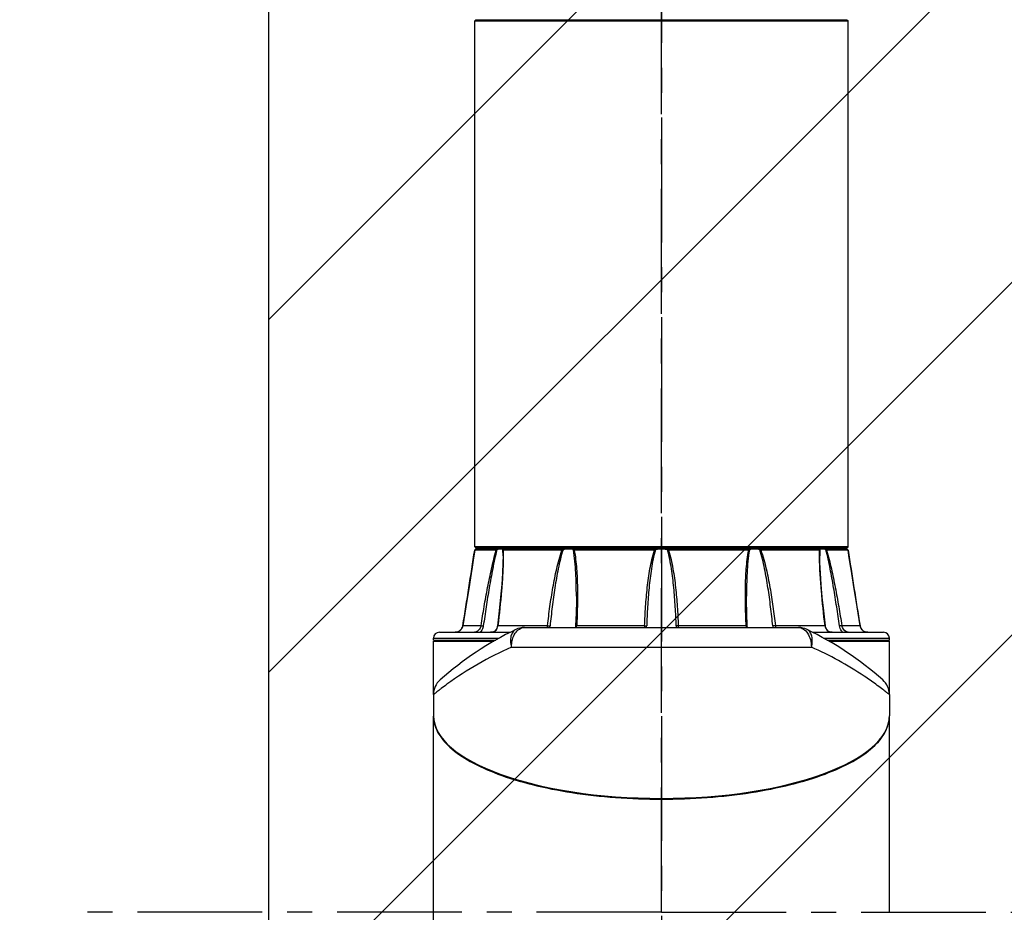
# Model space of a CAD drawing. Header units: millimetres. Extents: x 976 to 5968, y -70 to 3420.
# Tile 15 of 20: x 4546 to 4796, y 1820 to 2047. Entities that reach past the tile are written whole.
import ezdxf

# ---------------------------------------------------------------- set-up
doc = ezdxf.new("R2010")
doc.units = ezdxf.units.MM
doc.linetypes.add('CENTER', pattern=[50.8, 31.75, -6.35, 6.35, -6.35])
doc.layers.add('M1001201_HOLDER_M_PBL27', color=7, linetype='Continuous')

msp = doc.modelspace()

# ---------------------------------------------------------------- hatches: boundary and pattern name
at = {"ltscale": 1000, "true_color": 0xed4b40}
h = msp.add_hatch(dxfattribs=at)
h.set_pattern_fill('ANSI31', color=13, scale=20)
h.set_pattern_definition([(45, (-6762.053, -2215.84), (-44.90128, 44.90128), [])])
edge = h.paths.add_edge_path()
edge.add_arc((4708.95, 1820.1), 900, 83.62063, 96.37937)
edge.add_line((4608.95, 2714.52), (4608.95, 925.67))
edge.add_arc((4708.95, 1820.1), 900, 263.62063, 276.37937)
edge.add_line((4808.95, 925.67), (4808.95, 2714.52))

# ---------------------------------------------------------------- linework, layer by layer
at = {"color": 252, "ltscale": 1000, "true_color": 0x939598}
msp.add_line((4608.95, 2714.52), (4608.95, 925.67), dxfattribs=at)
at = {"color": 1, "linetype": 'CENTER'}
for p, q in [((4708.95, 2479.61), (4708.95, 1668.85)), ((4708.95, 1820.1), (4708.95, 2398.4)), ((4708.95, 1820.1), (4558.95, 1820.1)), ((4708.95, 1820.1), (4558.95, 1820.1)), ((4708.95, 1820.1), (4858.95, 1820.1)), ((4708.95, 1820.1), (4858.95, 1820.1))]:
    msp.add_line(p, q, dxfattribs=at)
at = {"color": 252, "ltscale": 1000, "true_color": 0x939598}
for radius, start, end in [(900, 96.37937, 263.62063), (800, 97.18076, 262.81924), (700, 98.21321, 261.78679), (600, 99.59407, 260.40593)]:
    msp.add_arc((4708.95, 1820.1), radius, start, end, dxfattribs=at)
at = {"layer": 'M1001201_HOLDER_M_PBL27', "color": 3}
for p, q in [((4661.75, 2047.35), (4661.45, 2047.05)), ((4661.45, 2047.05), (4756.45, 2047.05)), ((4661.45, 1913.15), (4661.45, 2047.05)), ((4661.75, 2047.35), (4756.15, 2047.35)), ((4756.15, 2047.35), (4756.45, 2047.05)), ((4756.45, 1913.15), (4756.45, 2047.05)), ((4661.44, 1912.3), (4661.14, 1910.38)), ((4666.91, 1912.3), (4661.44, 1912.3)), ((4756.45, 1913.15), (4661.45, 1913.15)), ((4661.75, 1912.85), (4661.45, 1913.15)), ((4661.49, 1912.35), (4661.76, 1912.6)), ((4756.15, 1912.85), (4661.75, 1912.85)), ((4661.76, 1912.6), (4756.15, 1912.6)), ((4668.64, 1910.84), (4668.61, 1912.35)), ((4683.65, 1912.3), (4668.69, 1912.3)), ((4707.17, 1912.3), (4686.74, 1912.3)), ((4731.17, 1912.3), (4710.73, 1912.3)), ((4749.21, 1912.3), (4734.25, 1912.3)), ((4749.3, 1912.35), (4749.27, 1910.84)), ((4756.47, 1912.3), (4750.99, 1912.3)), ((4756.15, 1912.85), (4756.45, 1913.15)), ((4756.15, 1912.6), (4756.41, 1912.35)), ((4756.76, 1910.36), (4756.47, 1912.3)), ((4661.14, 1910.38), (4660.77, 1907.93)), ((4668.64, 1910.81), (4668.64, 1910.84)), ((4668.72, 1910.84), (4668.72, 1910.81)), ((4668.72, 1910.84), (4668.72, 1910.81)), ((4749.19, 1910.81), (4749.19, 1910.84)), ((4749.19, 1910.81), (4749.19, 1910.84)), ((4749.27, 1910.84), (4749.27, 1910.81)), ((4757.14, 1907.92), (4756.76, 1910.38)), ((4660.77, 1907.94), (4660.35, 1905.28)), ((4757.55, 1905.28), (4757.14, 1907.94)), ((4758, 1902.44), (4757.55, 1905.29)), ((4758.47, 1899.43), (4757.99, 1902.46)), ((4687.3, 1900.62), (4687.3, 1900.62)), ((4730.6, 1900.62), (4730.6, 1900.62)), ((4758.98, 1896.25), (4758.47, 1899.44)), ((4759.5, 1893.07), (4758.98, 1896.26)), ((4663.04, 1893.07), (4658.41, 1893.07)), ((4658.41, 1893.07), (4658.41, 1893.07)), ((4679.97, 1893.07), (4667.33, 1893.07)), ((4674.08, 1892.6), (4743.82, 1892.6)), ((4704.67, 1893.07), (4687.39, 1893.07)), ((4730.51, 1893.07), (4713.24, 1893.07)), ((4750.58, 1893.07), (4737.94, 1893.07)), ((4759.49, 1893.07), (4754.87, 1893.07)), ((4759.49, 1893.07), (4759.5, 1893.07)), ((4650.95, 1889.9), (4667.69, 1889.9)), ((4650.95, 1889.4), (4650.95, 1889.9)), ((4650.95, 1889.4), (4666.78, 1889.4)), ((4652.45, 1891.4), (4670.48, 1891.4)), ((4652.95, 1889.1), (4652.95, 1889.4)), ((4656.41, 1891.4), (4656.43, 1891.4)), ((4747.41, 1891.4), (4765.45, 1891.4)), ((4750.21, 1889.9), (4766.95, 1889.9)), ((4751.11, 1889.4), (4766.95, 1889.4)), ((4761.47, 1891.4), (4761.49, 1891.4)), ((4764.95, 1889.1), (4764.95, 1889.4)), ((4766.95, 1889.4), (4766.95, 1889.9)), ((4650.95, 1889.1), (4666.27, 1889.1)), ((4650.95, 1875.57), (4650.95, 1889.1)), ((4670.78, 1887.6), (4747.11, 1887.6)), ((4751.63, 1889.1), (4766.95, 1889.1)), ((4766.95, 1875.52), (4766.95, 1889.1)), ((4650.95, 1875.52), (4650.95, 1870.15)), ((4766.95, 1875.52), (4766.95, 1870.15)), ((4650.95, 1761.9), (4650.95, 1870)), ((4766.94, 1870.09), (4766.93, 1870.14)), ((4766.95, 1870), (4766.95, 1870.15)), ((4766.95, 1870.09), (4766.95, 1870.14)), ((4766.95, 1820.1), (4766.95, 1870))]:
    msp.add_line(p, q, dxfattribs=at)
for points in [[(4668.64, 1910.81), (4668.61, 1909.19), (4668.49, 1906.47), (4668.3, 1903.54), (4668.03, 1900.35), (4667.67, 1896.83), (4667.23, 1893.05)], [(4750.67, 1893.05), (4750.24, 1896.82), (4749.88, 1900.34), (4749.61, 1903.54), (4749.41, 1906.46), (4749.29, 1909.19), (4749.27, 1910.81)], [(4660.36, 1905.29), (4659.91, 1902.46), (4659.43, 1899.44), (4658.93, 1896.26), (4658.41, 1893.07)], [(4687.3, 1900.62), (4687.3, 1899.38), (4687.23, 1896.24), (4687.1, 1893.01)], [(4730.8, 1893.01), (4730.67, 1896.23), (4730.61, 1899.38), (4730.6, 1900.62)], [(4658.41, 1893.07), (4658.33, 1892.76), (4658.14, 1892.34), (4657.86, 1891.99), (4657.52, 1891.71), (4657.13, 1891.52), (4656.7, 1891.42), (4656.43, 1891.4)], [(4667.23, 1893.05), (4667.18, 1892.75), (4667.03, 1892.33), (4666.82, 1891.98), (4666.54, 1891.71), (4666.19, 1891.52), (4665.78, 1891.42), (4665.49, 1891.4)], [(4687.1, 1893.01), (4687.08, 1892.65), (4687.07, 1892.6)], [(4730.84, 1892.6), (4730.83, 1892.64), (4730.8, 1893.01)], [(4752.42, 1891.4), (4752.13, 1891.41), (4751.72, 1891.51), (4751.37, 1891.7), (4751.09, 1891.97), (4750.88, 1892.32), (4750.73, 1892.73), (4750.67, 1893.05)], [(4761.47, 1891.4), (4761.21, 1891.41), (4760.79, 1891.52), (4760.39, 1891.71), (4760.05, 1891.98), (4759.77, 1892.33), (4759.58, 1892.74), (4759.5, 1893.07)]]:
    msp.add_lwpolyline(points, dxfattribs=at)
for centre, radius, start, end in [((2764.58, 2200.99), 1918.7, 350.76492, 351.34623), ((4663.2, 1913.1), 0.5, 270, 329.6683), ((4708.95, 1908.48), 4.16, 98.153, 111.3097), ((4708.96, 1908.49), 4.15, 68.6709, 81.8664), ((4754.7, 1913.1), 0.5, 210.3317, 270), ((6655.52, 2201.34), 1920.93, 188.65411, 189.23474), ((4708.95, 1815.6), 85, 115.8419, 131.4908), ((4664.69, 1893.39), 2.66, 352.3635, 353.1996), ((4674.08, 1887.6), 5, 90, 115.8419), ((4677.03, 1893.43), 2.96, 343.6544, 344.8746), ((4677.1, 1893.41), 2.89, 344.8403, 353.2433), ((4676.52, 1893.4), 4.12, 348.7635, 354.2957), ((4690.49, 1893.47), 14.71, 356.5917, 358.1244), ((4727.41, 1893.47), 14.71, 181.8756, 183.4083), ((4741.38, 1893.4), 4.12, 185.7043, 191.2365), ((4740.81, 1893.41), 2.89, 186.7575, 195.2907), ((4740.88, 1893.43), 2.96, 195.2558, 196.3452), ((4743.82, 1887.6), 5, 64.1581, 90), ((4708.95, 1815.6), 85, 48.5092, 64.1581), ((4652.45, 1889.9), 1.5, 90, 180), ((4765.45, 1889.9), 1.5, 0, 90), ((4706.98, 1805.72), 89.52, 113.8513, 126.0003), ((4655.95, 1875.52), 5, 131.4908, 180), ((4761.95, 1875.52), 5, 0, 48.5092), ((4759.28, 1870), 7.67, 359.9998, 0.7072)]:
    msp.add_arc(centre, radius, start, end, dxfattribs=at)
msp.add_ellipse((4708.95, 1870.15), major_axis=(58, 0), ratio=0.362931, start_param=3.141593, end_param=6.283185, dxfattribs=at)
for points, knots in [([(4661.49, 1912.35), (4661.48, 1912.34), (4661.46, 1912.32), (4661.44, 1912.31), (4661.44, 1912.3)], [0, 0, 0, 0, 0.695676, 1, 1, 1, 1]), ([(4663.04, 1893.07), (4663.3, 1894.69), (4663.83, 1897.92), (4664.71, 1902.76), (4665.69, 1907.57), (4666.44, 1910.75), (4666.91, 1912.3)], [0, 0, 0, 0, 0.250519, 0.501181, 0.75159, 1, 1, 1, 1]), ([(4667.09, 1912.35), (4666.66, 1910.78), (4665.99, 1907.57), (4665.12, 1902.73), (4664.34, 1897.87), (4663.86, 1894.62), (4663.63, 1892.99)], [0, 0, 0, 0, 0.248721, 0.499058, 0.749586, 1, 1, 1, 1]), ([(4666.91, 1912.3), (4666.93, 1912.3), (4666.99, 1912.31), (4667.05, 1912.33), (4667.09, 1912.35)], [0, 0, 0, 0, 0.196215, 1, 1, 1, 1]), ([(4667.78, 1912.6), (4667.73, 1912.58), (4667.49, 1912.52), (4667.26, 1912.43), (4667.09, 1912.35)], [0, 0, 0, 0, 0.225245, 1, 1, 1, 1]), ([(4668.61, 1912.35), (4668.58, 1912.43), (4668.51, 1912.53), (4668.41, 1912.59), (4668.38, 1912.6)], [0, 0, 0, 0, 0.733829, 1, 1, 1, 1]), ([(4668.61, 1912.35), (4668.62, 1912.33), (4668.65, 1912.3), (4668.68, 1912.3), (4668.69, 1912.3)], [0, 0, 0, 0, 0.686626, 1, 1, 1, 1]), ([(4679.97, 1893.07), (4680.15, 1894.69), (4680.56, 1897.93), (4681.31, 1902.77), (4682.09, 1906.78), (4682.88, 1909.96), (4683.36, 1911.53), (4683.65, 1912.3)], [0, 0, 0, 0, 0.249251, 0.499021, 0.749305, 0.874643, 1, 1, 1, 1]), ([(4683.91, 1912.35), (4683.64, 1911.58), (4683.21, 1909.99), (4682.51, 1906.78), (4681.81, 1902.74), (4681.14, 1897.87), (4680.78, 1894.62), (4680.62, 1892.99)], [0, 0, 0, 0, 0.125308, 0.250573, 0.500791, 0.7506, 1, 1, 1, 1]), ([(4684.84, 1912.6), (4684.76, 1912.58), (4684.45, 1912.53), (4684.14, 1912.44), (4683.91, 1912.35)], [0, 0, 0, 0, 0.243825, 1, 1, 1, 1]), ([(4686.54, 1912.35), (4686.49, 1912.38), (4686.28, 1912.49), (4686.05, 1912.56), (4685.87, 1912.6)], [0, 0, 0, 0, 0.234267, 1, 1, 1, 1]), ([(4687.3, 1900.62), (4687.3, 1902.59), (4687.25, 1905.54), (4686.97, 1909.46), (4686.73, 1911.4), (4686.54, 1912.35)], [0, 0, 0, 0, 0.502122, 0.752012, 1, 1, 1, 1]), ([(4686.54, 1912.35), (4686.55, 1912.35), (4686.61, 1912.31), (4686.68, 1912.3), (4686.74, 1912.3)], [0, 0, 0, 0, 0.223864, 1, 1, 1, 1]), ([(4686.74, 1912.3), (4686.91, 1911.53), (4687.15, 1909.95), (4687.45, 1906.77), (4687.6, 1902.75), (4687.59, 1897.92), (4687.47, 1894.69), (4687.39, 1893.07)], [0, 0, 0, 0, 0.123143, 0.247375, 0.497288, 0.748296, 1, 1, 1, 1]), ([(4704.67, 1893.07), (4704.73, 1894.69), (4704.89, 1897.92), (4705.32, 1902.76), (4705.86, 1906.78), (4706.49, 1909.96), (4706.91, 1911.53), (4707.17, 1912.3)], [0, 0, 0, 0, 0.249817, 0.499746, 0.749786, 0.874877, 1, 1, 1, 1]), ([(4707.44, 1912.35), (4707.19, 1911.58), (4706.82, 1909.99), (4706.25, 1906.78), (4705.77, 1902.74), (4705.4, 1897.87), (4705.25, 1894.62), (4705.2, 1892.99)], [0, 0, 0, 0, 0.125112, 0.250176, 0.500204, 0.750144, 1, 1, 1, 1]), ([(4712.71, 1892.99), (4712.66, 1894.62), (4712.51, 1897.87), (4712.13, 1902.74), (4711.65, 1906.78), (4711.09, 1909.99), (4710.71, 1911.58), (4710.47, 1912.35)], [0, 0, 0, 0, 0.249856, 0.499796, 0.749824, 0.874888, 1, 1, 1, 1]), ([(4710.73, 1912.3), (4711, 1911.53), (4711.42, 1909.96), (4712.05, 1906.78), (4712.59, 1902.76), (4713.01, 1897.92), (4713.18, 1894.69), (4713.24, 1893.07)], [0, 0, 0, 0, 0.125123, 0.250214, 0.500254, 0.750183, 1, 1, 1, 1]), ([(4730.51, 1893.07), (4730.43, 1894.69), (4730.32, 1897.92), (4730.3, 1902.75), (4730.45, 1906.77), (4730.75, 1909.95), (4731, 1911.53), (4731.17, 1912.3)], [0, 0, 0, 0, 0.251705, 0.502713, 0.752625, 0.876857, 1, 1, 1, 1]), ([(4731.37, 1912.35), (4731.17, 1911.4), (4730.93, 1909.46), (4730.66, 1905.54), (4730.6, 1902.59), (4730.6, 1900.62)], [0, 0, 0, 0, 0.247988, 0.497878, 1, 1, 1, 1]), ([(4731.17, 1912.3), (4731.19, 1912.3), (4731.26, 1912.31), (4731.33, 1912.33), (4731.37, 1912.35)], [0, 0, 0, 0, 0.280932, 1, 1, 1, 1]), ([(4732.04, 1912.6), (4731.97, 1912.59), (4731.74, 1912.53), (4731.52, 1912.44), (4731.37, 1912.35)], [0, 0, 0, 0, 0.267605, 1, 1, 1, 1]), ([(4734, 1912.35), (4733.77, 1912.44), (4733.46, 1912.53), (4733.14, 1912.58), (4733.07, 1912.6)], [0, 0, 0, 0, 0.756175, 1, 1, 1, 1]), ([(4737.29, 1892.99), (4737.12, 1894.62), (4736.76, 1897.87), (4736.09, 1902.74), (4735.4, 1906.78), (4734.69, 1909.99), (4734.26, 1911.58), (4734, 1912.35)], [0, 0, 0, 0, 0.2494, 0.499209, 0.749427, 0.874692, 1, 1, 1, 1]), ([(4734.25, 1912.3), (4734.54, 1911.53), (4735.02, 1909.96), (4735.81, 1906.78), (4736.59, 1902.77), (4737.35, 1897.93), (4737.75, 1894.69), (4737.94, 1893.07)], [0, 0, 0, 0, 0.125358, 0.250696, 0.50098, 0.75075, 1, 1, 1, 1]), ([(4749.21, 1912.3), (4749.22, 1912.3), (4749.26, 1912.3), (4749.29, 1912.33), (4749.3, 1912.35)], [0, 0, 0, 0, 0.313378, 1, 1, 1, 1]), ([(4749.53, 1912.6), (4749.5, 1912.59), (4749.4, 1912.53), (4749.32, 1912.43), (4749.3, 1912.35)], [0, 0, 0, 0, 0.266171, 1, 1, 1, 1]), ([(4750.81, 1912.35), (4750.75, 1912.38), (4750.53, 1912.48), (4750.3, 1912.56), (4750.12, 1912.6)], [0, 0, 0, 0, 0.273436, 1, 1, 1, 1]), ([(4750.81, 1912.35), (4750.83, 1912.35), (4750.89, 1912.32), (4750.95, 1912.3), (4750.99, 1912.3)], [0, 0, 0, 0, 0.296066, 1, 1, 1, 1]), ([(4754.27, 1892.99), (4754.04, 1894.62), (4753.56, 1897.87), (4752.79, 1902.73), (4751.91, 1907.57), (4751.25, 1910.78), (4750.81, 1912.35)], [0, 0, 0, 0, 0.250414, 0.500942, 0.75128, 1, 1, 1, 1]), ([(4750.99, 1912.3), (4751.47, 1910.75), (4752.22, 1907.57), (4753.2, 1902.76), (4754.07, 1897.92), (4754.61, 1894.69), (4754.87, 1893.07)], [0, 0, 0, 0, 0.248411, 0.498821, 0.749481, 1, 1, 1, 1]), ([(4756.47, 1912.3), (4756.47, 1912.31), (4756.44, 1912.32), (4756.43, 1912.34), (4756.41, 1912.35)], [0, 0, 0, 0, 0.3043, 1, 1, 1, 1]), ([(4668.72, 1910.81), (4668.72, 1909.35), (4668.6, 1906.4), (4668.17, 1900.48), (4667.69, 1896.04), (4667.33, 1893.07)], [0, 0, 0, 0, 0.246513, 0.496343, 1, 1, 1, 1]), ([(4750.58, 1893.07), (4750.22, 1896.04), (4749.74, 1900.49), (4749.31, 1906.4), (4749.19, 1909.35), (4749.19, 1910.81)], [0, 0, 0, 0, 0.50366, 0.75349, 1, 1, 1, 1]), ([(4656.43, 1891.4), (4656.89, 1891.4), (4657.84, 1891.72), (4658.34, 1892.61), (4658.41, 1893.07)], [0, 0, 0, 0, 0.493317, 1, 1, 1, 1]), ([(4663.04, 1893.07), (4663, 1892.84), (4662.81, 1892.28), (4662.25, 1891.64), (4661.67, 1891.4), (4661.42, 1891.4)], [0, 0, 0, 0, 0.288272, 0.693754, 1, 1, 1, 1]), ([(4663.63, 1892.99), (4663.61, 1892.84), (4663.48, 1892.25), (4663.17, 1891.71), (4662.85, 1891.4)], [0, 0, 0, 0, 0.256874, 1, 1, 1, 1]), ([(4663.04, 1893.07), (4663.07, 1893.07), (4663.27, 1893.05), (4663.47, 1893.02), (4663.63, 1892.99)], [0, 0, 0, 0, 0.171272, 1, 1, 1, 1]), ([(4665.82, 1891.42), (4666.02, 1891.45), (4666.41, 1891.56), (4667.05, 1892.05), (4667.27, 1892.64), (4667.32, 1893.03)], [0, 0, 0, 0, 0.255198, 0.500491, 1, 1, 1, 1]), ([(4667.33, 1893.07), (4667.3, 1893.07), (4667.28, 1893.07), (4667.23, 1893.06), (4667.23, 1893.05)], [0, 0, 0, 0, 0.706649, 1, 1, 1, 1]), ([(4671.9, 1892.1), (4671.6, 1891.95), (4671.03, 1891.45), (4670.59, 1890.35), (4670.49, 1889.02), (4670.65, 1888.08), (4670.79, 1887.6)], [0, 0, 0, 0, 0.201911, 0.431386, 0.699228, 1, 1, 1, 1]), ([(4670.79, 1887.6), (4670.79, 1888.24), (4670.94, 1889.48), (4671.62, 1891.11), (4672.68, 1892.28), (4673.64, 1892.6), (4674.08, 1892.6)], [0, 0, 0, 0, 0.295155, 0.566179, 0.798839, 1, 1, 1, 1]), ([(4679.97, 1893.07), (4680.14, 1893.07), (4680.36, 1893.04), (4680.57, 1893), (4680.62, 1892.99)], [0, 0, 0, 0, 0.780567, 1, 1, 1, 1]), ([(4687.39, 1893.07), (4687.32, 1893.07), (4687.25, 1893.06), (4687.11, 1893.04), (4687.1, 1893.01)], [0, 0, 0, 0, 0.704879, 1, 1, 1, 1]), ([(4704.67, 1893.07), (4704.78, 1893.07), (4704.95, 1893.05), (4705.14, 1893.03), (4705.2, 1892.99)], [0, 0, 0, 0, 0.630227, 1, 1, 1, 1]), ([(4713.24, 1893.07), (4713.13, 1893.07), (4712.95, 1893.05), (4712.76, 1893.03), (4712.71, 1892.99)], [0, 0, 0, 0, 0.630227, 1, 1, 1, 1]), ([(4730.51, 1893.07), (4730.58, 1893.07), (4730.66, 1893.06), (4730.8, 1893.04), (4730.8, 1893.01)], [0, 0, 0, 0, 0.704879, 1, 1, 1, 1]), ([(4737.94, 1893.07), (4737.77, 1893.07), (4737.55, 1893.04), (4737.33, 1893), (4737.29, 1892.99)], [0, 0, 0, 0, 0.780567, 1, 1, 1, 1]), ([(4743.82, 1892.6), (4744.26, 1892.6), (4745.21, 1892.28), (4746.27, 1891.11), (4746.95, 1889.48), (4747.11, 1888.24), (4747.11, 1887.6)], [0, 0, 0, 0, 0.201162, 0.433822, 0.704846, 1, 1, 1, 1]), ([(4747.11, 1887.6), (4747.24, 1888.08), (4747.4, 1889.02), (4747.31, 1890.35), (4746.86, 1891.45), (4746.3, 1891.95), (4746, 1892.1)], [0, 0, 0, 0, 0.300768, 0.568615, 0.798112, 1, 1, 1, 1]), ([(4750.58, 1893.07), (4750.6, 1893.07), (4750.63, 1893.07), (4750.67, 1893.06), (4750.67, 1893.05)], [0, 0, 0, 0, 0.706647, 1, 1, 1, 1]), ([(4750.58, 1893.07), (4750.63, 1892.62), (4750.91, 1891.92), (4751.72, 1891.46), (4752.18, 1891.4), (4752.42, 1891.4)], [0, 0, 0, 0, 0.494201, 0.740801, 1, 1, 1, 1]), ([(4754.87, 1893.07), (4754.83, 1893.07), (4754.63, 1893.05), (4754.43, 1893.02), (4754.27, 1892.99)], [0, 0, 0, 0, 0.171272, 1, 1, 1, 1]), ([(4755.05, 1891.4), (4754.95, 1891.5), (4754.56, 1891.95), (4754.33, 1892.54), (4754.27, 1892.99)], [0, 0, 0, 0, 0.24342, 1, 1, 1, 1]), ([(4756.49, 1891.4), (4756.33, 1891.4), (4755.53, 1891.61), (4754.97, 1892.43), (4754.87, 1893.07)], [0, 0, 0, 0, 0.1955, 1, 1, 1, 1]), ([(4759.49, 1893.07), (4759.57, 1892.61), (4760.06, 1891.72), (4761.02, 1891.4), (4761.47, 1891.4)], [0, 0, 0, 0, 0.506693, 1, 1, 1, 1]), ([(4763.52, 1878.15), (4762.55, 1878.86), (4757.36, 1882.47), (4751.78, 1885.53), (4747.11, 1887.6)], [0, 0, 0, 0, 0.190602, 1, 1, 1, 1]), ([(4654.37, 1878.14), (4653.87, 1877.78), (4653.18, 1877.27), (4652.34, 1876.62), (4651.86, 1876.24), (4651.47, 1875.95), (4651.21, 1875.72), (4651.03, 1875.61), (4650.97, 1875.53), (4650.95, 1875.52)], [0, 0, 0, 0, 0.425445, 0.597427, 0.74039, 0.853075, 0.934407, 0.983547, 1, 1, 1, 1]), ([(4766.95, 1875.52), (4766.87, 1875.58), (4766.59, 1875.82), (4765.93, 1876.33), (4764.87, 1877.16), (4764.01, 1877.79), (4763.52, 1878.15)], [0, 0, 0, 0, 0.065593, 0.259611, 0.574565, 1, 1, 1, 1]), ([(4650.95, 1870), (4650.95, 1869.32), (4651.14, 1867.93), (4651.97, 1865.9), (4653.32, 1863.92), (4655.95, 1861.22), (4660.61, 1858.11), (4667.68, 1854.98), (4676.38, 1852.37), (4686.42, 1850.4), (4697.43, 1849.17), (4708.95, 1848.76), (4720.47, 1849.17), (4731.48, 1850.4), (4741.52, 1852.37), (4750.22, 1854.98), (4757.3, 1858.11), (4761.96, 1861.22), (4764.59, 1863.92), (4765.94, 1865.9), (4766.76, 1867.93), (4766.95, 1869.32), (4766.95, 1870)], [0, 0, 0, 0, 0.01545, 0.031791, 0.049769, 0.069918, 0.117874, 0.176889, 0.24655, 0.325357, 0.410891, 0.5, 0.589109, 0.674643, 0.75345, 0.823111, 0.882126, 0.930082, 0.950231, 0.968209, 0.98455, 1, 1, 1, 1])]:
    msp.add_open_spline(points, degree=3, knots=knots, dxfattribs=at)
for points in [[(4668.69, 1912.3), (4668.71, 1911.81), (4668.72, 1911.33), (4668.72, 1910.84)], [(4683.65, 1912.3), (4683.74, 1912.3), (4683.83, 1912.32), (4683.91, 1912.35)], [(4707.17, 1912.3), (4707.26, 1912.3), (4707.35, 1912.32), (4707.44, 1912.35)], [(4710.47, 1912.35), (4710.55, 1912.32), (4710.64, 1912.3), (4710.73, 1912.3)], [(4734, 1912.35), (4734.08, 1912.32), (4734.17, 1912.3), (4734.25, 1912.3)], [(4749.19, 1910.84), (4749.19, 1911.33), (4749.19, 1911.81), (4749.21, 1912.3)], [(4687.35, 1892.59), (4687.37, 1892.75), (4687.39, 1892.91), (4687.39, 1893.07)], [(4704.67, 1893.07), (4704.66, 1892.91), (4704.65, 1892.75), (4704.63, 1892.59)], [(4713.27, 1892.59), (4713.26, 1892.75), (4713.25, 1892.91), (4713.24, 1893.07)], [(4730.51, 1893.07), (4730.52, 1892.91), (4730.53, 1892.75), (4730.55, 1892.59)], [(4665.49, 1891.4), (4665.6, 1891.4), (4665.71, 1891.4), (4665.82, 1891.42)]]:
    msp.add_open_spline(points, degree=3, dxfattribs=at)

doc.saveas('drawing.dxf')
